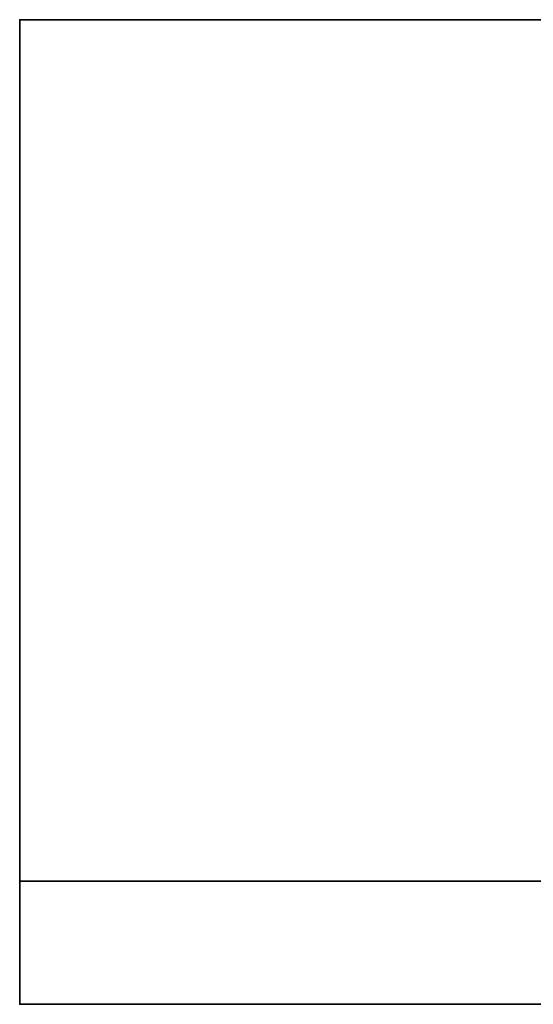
# Model space of a CAD drawing. Header units: millimetres. Extents: x -603 to 3703, y -115 to 193.
# Tile 4 of 256: x -422 to -414, y -50 to -34. Entities that reach past the tile are written whole.
import ezdxf

# ---------------------------------------------------------------- set-up
doc = ezdxf.new("R2010")
doc.units = ezdxf.units.MM
doc.layers.add('151', color=7, linetype='Continuous', true_color=0xffffff)

# ---------------------------------------------------------------- blocks, each defined once
blk = doc.blocks.new('UG_SURFACE_180')
at = {"layer": '151', "color": 35, "linetype": 'Continuous', "lineweight": 35}
for points in [[(-422, -34), (-409, -34, 1067.3), (-409, -34, 1047.3)], [(-422, -34), (-409, -34, 1100.65), (-409, -34, 1067.3)], [(-409, -34, 1047.3), (-409, -34, 515.65), (-422, -34)], [(-422, -34), (-409, -34, 1347.75), (-409, -34, 1100.65)], [(-422, -34), (-409, -34, 1568.5), (-409, -34, 1347.75)], [(-409, -34, 515.65), (-409, -34), (-422, -34)], [(-422, -34), (-422, -34, 2032), (-409, -34, 1588.5), (-409, -34, 1568.5)], [(-422, -34, 2032), (-409, -34, 2019), (-409, -34, 1588.5)], [(-422, -34, 2032), (422, -34, 2032), (409, -34, 2019), (-409, -34, 2019)], [(422, -48), (-422, -48), (-422, -34), (-409, -34)], [(-422, -34, 2032), (-422, -34), (-422, -48)], [(-422, -48), (-422, -50, 2), (-422, -50, 2032), (-422, -34, 2032)], [(422, -50, 2032), (422, -34, 2032), (-422, -34, 2032), (-422, -50, 2032)], [(-422, -50, 2), (-422, -48), (422, -48), (422, -50, 2)], [(-422, -50, 2032), (-7.641, -50, 1377.517), (-2.703, -50, 1379.716)], [(-422, -50, 2032), (-12.929, -50, 1368.359), (-11.258, -50, 1373.5)], [(-2.703, -50, 1379.716), (2.703, -50, 1379.716), (422, -50, 2032), (-422, -50, 2032)], [(-422, -50, 2032), (-422, -50, 2), (-12.364, -50, 1362.983), (-12.929, -50, 1368.359)], [(-11.258, -50, 1373.5), (-7.641, -50, 1377.517), (-422, -50, 2032)], [(-422, -50, 2), (-5.288, -50, 1355.124), (-9.661, -50, 1358.301)], [(-9.661, -50, 1358.301), (-12.364, -50, 1362.983), (-422, -50, 2)], [(-422, -50, 2), (422, -50, 2), (0, -50, 1354), (-5.288, -50, 1355.124)]]:
    blk.add_3dface(points, dxfattribs=at)

msp = doc.modelspace()

# ---------------------------------------------------------------- linework, layer by layer
at = {"layer": '151', "linetype": 'Continuous', "lineweight": -3}
for p, q in [((422, -34, 2032), (-422, -34, 2032)), ((-422, -34), (-422, -34, 2032)), ((-422, -34, 2032), (-422, -50, 2032)), ((-422, -34), (-422, -48)), ((-422, -34), (-409, -34)), ((-422, -48), (422, -48)), ((-422, -48), (-422, -50, 2)), ((-422, -50, 2032), (422, -50, 2032)), ((422, -50, 2), (-422, -50, 2)), ((-422, -50, 2), (-422, -50, 2032))]:
    msp.add_line(p, q, dxfattribs=at)

# ---------------------------------------------------------------- block references
msp.add_blockref('UG_SURFACE_180', (0, 0), dxfattribs=at)

doc.saveas('drawing.dxf')
